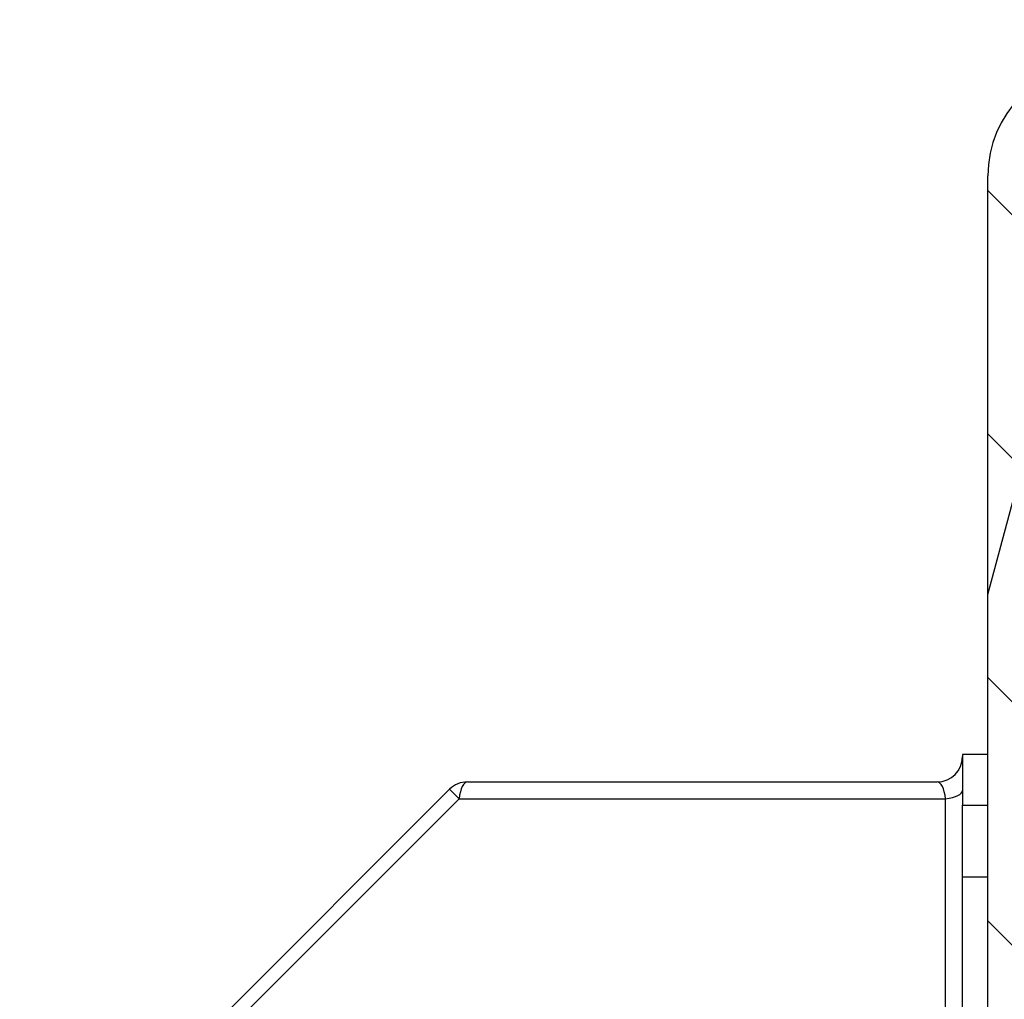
# Model space of a CAD drawing. Header units: millimetres. Extents: x -8500 to 4200, y 0 to 5940.
# Tile 174 of 256: x -2137 to -2110, y 703 to 730. Entities that reach past the tile are written whole.
import ezdxf

# ---------------------------------------------------------------- set-up
doc = ezdxf.new("R2010")
doc.units = ezdxf.units.MM
doc.layers.add('151', color=250, linetype='Continuous')

msp = doc.modelspace()

# ---------------------------------------------------------------- hatches: boundary and pattern name
at = {"layer": '151', "linetype": 'Continuous', "lineweight": -3}
h = msp.add_hatch(dxfattribs=at)
h.set_pattern_fill('ANSI31', color=256, scale=1.5, angle=29.9848, style=0)
h.set_pattern_definition([(74.98479, (-8500, 0), (-4.5998944, 1.2338468), [])])
edge = h.paths.add_edge_path(flags=0)
edge.add_line((-2162.437, 697.019), (-2162.437, 685.099))
edge.add_arc((-2160.857, 685.099), 1.58, 180, 270)
edge.add_line((-2160.857, 683.519), (-2112.017, 683.519))
edge.add_arc((-2112.017, 685.099), 1.58, 270, 360)
edge.add_line((-2110.437, 685.099), (-2110.437, 725.439))
edge.add_arc((-2107.357, 725.439), 3.08, 90, 180, ccw=False)
edge.add_line((-2107.357, 728.519), (-2099.404, 728.519))
edge.add_arc((-2099.404, 725.439), 3.08, -5, 90, ccw=False)
edge.add_line((-2096.336, 725.17), (-2096.934, 718.334))
edge.add_arc((-2096.187, 718.269), 0.75, 175, 360)
edge.add_line((-2095.437, 718.269), (-2095.437, 757.939))
edge.add_arc((-2097.017, 757.939), 1.58, 360, 450)
edge.add_line((-2097.017, 759.519), (-2107.357, 759.519))
edge.add_arc((-2107.357, 762.599), 3.08, 180, 270, ccw=False)
edge.add_line((-2110.437, 762.599), (-2110.437, 787.939))
edge.add_arc((-2112.017, 787.939), 1.58, 0, 90)
edge.add_line((-2112.017, 789.519), (-2132.857, 789.519))
edge.add_arc((-2132.857, 787.939), 1.58, 90, 180)
edge.add_line((-2134.437, 787.939), (-2134.437, 781.019))
edge.add_line((-2134.437, 781.019), (-2135.937, 781.019))
edge.add_line((-2135.937, 781.019), (-2135.937, 787.939))
edge.add_arc((-2132.857, 787.939), 3.08, 90, 180, ccw=False)
edge.add_line((-2132.857, 791.019), (-2112.017, 791.019))
edge.add_arc((-2112.017, 787.939), 3.08, 0, 90, ccw=False)
edge.add_line((-2108.937, 787.939), (-2108.937, 762.599))
edge.add_arc((-2107.357, 762.599), 1.58, 180, 270)
edge.add_line((-2107.357, 761.019), (-2097.017, 761.019))
edge.add_arc((-2097.017, 757.939), 3.08, 0, 90, ccw=False)
edge.add_line((-2093.937, 757.939), (-2093.937, 718.269))
edge.add_arc((-2096.187, 718.269), 2.25, 175, 360, ccw=False)
edge.add_line((-2098.428, 718.465), (-2097.83, 725.301))
edge.add_arc((-2099.404, 725.439), 1.58, 355, 450)
edge.add_line((-2099.404, 727.019), (-2107.357, 727.019))
edge.add_arc((-2107.357, 725.439), 1.58, 90, 180)
edge.add_line((-2108.937, 725.439), (-2108.937, 685.099))
edge.add_arc((-2112.017, 685.099), 3.08, 270, 360, ccw=False)
edge.add_line((-2112.017, 682.019), (-2160.857, 682.019))
edge.add_arc((-2160.857, 685.099), 3.08, 180, 270, ccw=False)
edge.add_line((-2163.937, 685.099), (-2163.937, 697.019))
edge.add_line((-2163.937, 697.019), (-2162.437, 697.019))
h = msp.add_hatch(dxfattribs=at)
h.set_pattern_fill('ANSI31', color=256, scale=1.5, angle=89.9544, style=0)
h.set_pattern_definition([(134.95437, (-8500, 0), (-3.3702767, -3.3649133), [])])
edge = h.paths.add_edge_path(flags=0)
edge.add_line((-2162.437, 697.019), (-2162.437, 685.099))
edge.add_arc((-2160.857, 685.099), 1.58, 180, 270)
edge.add_line((-2160.857, 683.519), (-2112.017, 683.519))
edge.add_arc((-2112.017, 685.099), 1.58, 270, 360)
edge.add_line((-2110.437, 685.099), (-2110.437, 725.439))
edge.add_arc((-2107.357, 725.439), 3.08, 90, 180, ccw=False)
edge.add_line((-2107.357, 728.519), (-2099.404, 728.519))
edge.add_arc((-2099.404, 725.439), 3.08, -5, 90, ccw=False)
edge.add_line((-2096.336, 725.17), (-2096.934, 718.334))
edge.add_arc((-2096.187, 718.269), 0.75, 175, 360)
edge.add_line((-2095.437, 718.269), (-2095.437, 757.939))
edge.add_arc((-2097.017, 757.939), 1.58, 360, 450)
edge.add_line((-2097.017, 759.519), (-2107.357, 759.519))
edge.add_arc((-2107.357, 762.599), 3.08, 180, 270, ccw=False)
edge.add_line((-2110.437, 762.599), (-2110.437, 787.939))
edge.add_arc((-2112.017, 787.939), 1.58, 0, 90)
edge.add_line((-2112.017, 789.519), (-2132.857, 789.519))
edge.add_arc((-2132.857, 787.939), 1.58, 90, 180)
edge.add_line((-2134.437, 787.939), (-2134.437, 781.019))
edge.add_line((-2134.437, 781.019), (-2135.937, 781.019))
edge.add_line((-2135.937, 781.019), (-2135.937, 787.939))
edge.add_arc((-2132.857, 787.939), 3.08, 90, 180, ccw=False)
edge.add_line((-2132.857, 791.019), (-2112.017, 791.019))
edge.add_arc((-2112.017, 787.939), 3.08, 0, 90, ccw=False)
edge.add_line((-2108.937, 787.939), (-2108.937, 762.599))
edge.add_arc((-2107.357, 762.599), 1.58, 180, 270)
edge.add_line((-2107.357, 761.019), (-2097.017, 761.019))
edge.add_arc((-2097.017, 757.939), 3.08, 0, 90, ccw=False)
edge.add_line((-2093.937, 757.939), (-2093.937, 718.269))
edge.add_arc((-2096.187, 718.269), 2.25, 175, 360, ccw=False)
edge.add_line((-2098.428, 718.465), (-2097.83, 725.301))
edge.add_arc((-2099.404, 725.439), 1.58, 355, 450)
edge.add_line((-2099.404, 727.019), (-2107.357, 727.019))
edge.add_arc((-2107.357, 725.439), 1.58, 90, 180)
edge.add_line((-2108.937, 725.439), (-2108.937, 685.099))
edge.add_arc((-2112.017, 685.099), 3.08, 270, 360, ccw=False)
edge.add_line((-2112.017, 682.019), (-2160.857, 682.019))
edge.add_arc((-2160.857, 685.099), 3.08, 180, 270, ccw=False)
edge.add_line((-2163.937, 685.099), (-2163.937, 697.019))
edge.add_line((-2163.937, 697.019), (-2162.437, 697.019))

# ---------------------------------------------------------------- linework, layer by layer
for p, q in [((-2110.437, 685.099), (-2110.437, 725.439)), ((-2110.437, 685.099), (-2110.437, 725.439)), ((-2111.137, 709.419), (-2111.137, 708.019)), ((-2110.437, 709.419), (-2111.137, 709.419)), ((-2111.137, 709.419), (-2111.137, 708.019)), ((-2110.437, 709.419), (-2111.137, 709.419)), ((-2124.837, 708.66), (-2111.837, 708.66)), ((-2124.837, 708.66), (-2111.837, 708.66)), ((-2125.332, 708.455), (-2135.373, 698.414)), ((-2125.332, 708.455), (-2135.373, 698.414)), ((-2125.332, 708.455), (-2125.069, 708.192)), ((-2125.332, 708.455), (-2125.069, 708.192)), ((-2125.069, 708.192), (-2135.11, 698.151)), ((-2125.069, 708.192), (-2135.11, 698.151)), ((-2125.069, 708.192), (-2111.604, 708.192)), ((-2125.069, 708.192), (-2111.604, 708.192)), ((-2111.604, 688.766), (-2111.604, 708.192)), ((-2111.604, 688.766), (-2111.604, 708.192)), ((-2111.137, 708.019), (-2110.437, 708.019)), ((-2111.137, 706.019), (-2111.137, 708.019)), ((-2111.137, 706.019), (-2111.137, 708.019)), ((-2111.137, 708.019), (-2110.437, 708.019)), ((-2110.437, 706.019), (-2111.137, 706.019)), ((-2111.137, 688.999), (-2111.137, 706.019)), ((-2111.137, 688.999), (-2111.137, 706.019)), ((-2110.437, 706.019), (-2111.137, 706.019))]:
    msp.add_line(p, q, dxfattribs=at)
for centre, radius, start, end in [((-2107.357, 725.439), 3.08, 90, 180), ((-2107.357, 725.439), 3.08, 90, 180), ((-2111.837, 709.36), 0.7, 270, 0), ((-2111.837, 709.36), 0.7, 270, 0), ((-2124.837, 707.96), 0.7, 90, 135), ((-2124.837, 707.96), 0.7, 90, 135)]:
    msp.add_arc(centre, radius, start, end, dxfattribs=at)
for centre, major_axis, start_param, end_param in [((-2124.837, 707.96), (0, -0.7), 3.141593, 4.374001), ((-2124.837, 707.96), (0, -0.7), 3.141593, 4.374001), ((-2111.837, 707.96), (0, 0.7), 5.050777, 6.283185), ((-2111.837, 707.96), (0, 0.7), 5.050777, 6.283185), ((-2111.837, 708.425), (-0.7, 0), 1.909184, 3.141593), ((-2111.837, 708.425), (-0.7, 0), 1.909184, 3.141593)]:
    msp.add_ellipse(centre, major_axis=major_axis, ratio=0.351924, start_param=start_param, end_param=end_param, dxfattribs=at)

doc.saveas('drawing.dxf')
